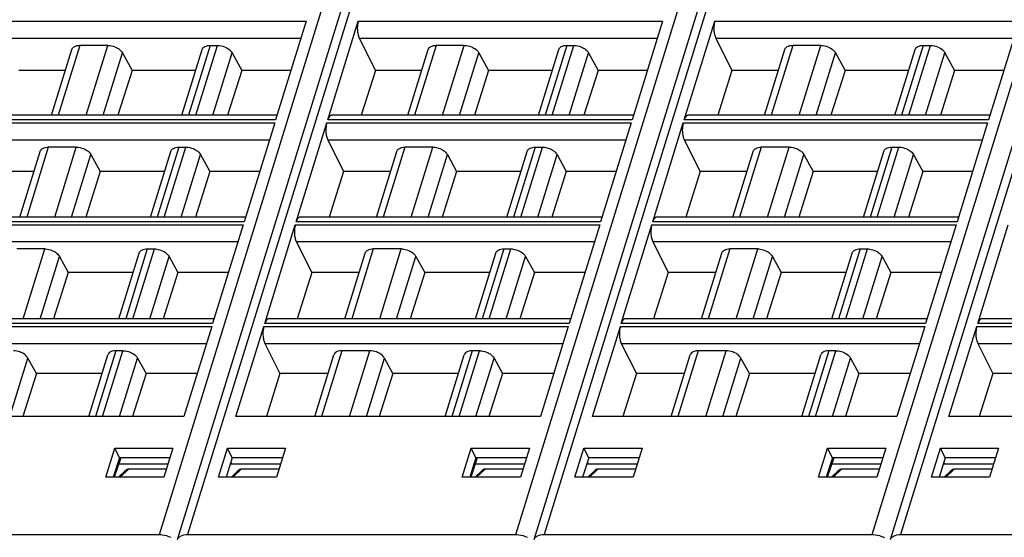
# Model space of a CAD drawing. Header units: millimetres. Extents: x 0 to 841, y 0 to 594.
# Tile 75 of 237: x 392 to 456, y 100 to 133. Entities that reach past the tile are written whole.
import ezdxf

# ---------------------------------------------------------------- set-up
doc = ezdxf.new("R2010")
doc.units = ezdxf.units.MM
doc.header["$LTSCALE"] = 46.255
doc.layers.get('0').update_dxf_attribs({"linetype": 'CONTINUOUS'})

msp = doc.modelspace()

# ---------------------------------------------------------------- linework, layer by layer
at = {"color": 7, "linetype": 'CONTINUOUS'}
for p, q in [((425.26149, 99.42039), (443.77957, 159.3449)), ((448.56434, 99.42039), (465.58841, 154.51031)), ((401.95865, 99.42039), (418.9376, 154.36429)), ((410.36274, 133.33188), (408.3657, 126.86946)), ((411.77334, 126.86946), (413.77038, 133.33188)), ((433.66559, 133.33188), (431.66855, 126.86946)), ((435.07618, 126.86946), (437.07322, 133.33188)), ((456.96843, 133.33188), (454.97139, 126.86946)), ((413.83491, 132.23022), (414.89314, 130.10553)), ((437.13775, 132.23022), (438.19598, 130.10553)), ((393.7121, 127.17217), (395.0411, 131.47281)), ((397.39542, 131.74827), (395.56582, 131.74827)), ((402.24113, 127.17217), (403.57013, 131.47281)), ((404.09487, 131.74827), (404.56128, 131.74827)), ((417.01495, 127.17217), (418.34395, 131.47281)), ((420.69827, 131.74827), (418.86867, 131.74827)), ((425.54397, 127.17217), (426.87297, 131.47281)), ((427.39771, 131.74827), (427.86413, 131.74827)), ((440.31779, 127.17217), (441.64679, 131.47281)), ((444.00111, 131.74827), (442.17151, 131.74827)), ((448.84682, 127.17217), (450.17582, 131.47281)), ((450.70056, 131.74827), (451.16697, 131.74827)), ((398.34963, 131.26022), (398.98151, 130.10553)), ((405.51548, 131.26022), (406.14736, 130.10553)), ((421.65247, 131.26022), (422.28435, 130.10553)), ((428.81833, 131.26022), (429.45021, 130.10553)), ((444.95531, 131.26022), (445.58719, 130.10553)), ((452.12117, 131.26022), (452.75305, 130.10553)), ((394.61858, 130.10553), (391.5903, 130.10553)), ((398.98151, 130.10553), (398.05655, 127.17217)), ((403.14761, 130.10553), (398.98151, 130.10553)), ((406.14736, 130.10553), (405.22241, 127.17217)), ((409.36573, 130.10553), (406.14736, 130.10553)), ((414.89314, 130.10553), (413.96925, 127.17217)), ((417.92143, 130.10553), (414.89314, 130.10553)), ((422.28435, 130.10553), (421.35939, 127.17217)), ((426.45045, 130.10553), (422.28435, 130.10553)), ((429.45021, 130.10553), (428.52525, 127.17217)), ((432.66857, 130.10553), (429.45021, 130.10553)), ((438.19598, 130.10553), (437.27209, 127.17217)), ((441.22427, 130.10553), (438.19598, 130.10553)), ((445.58719, 130.10553), (444.66224, 127.17217)), ((449.75329, 130.10553), (445.58719, 130.10553)), ((452.75305, 130.10553), (451.82809, 127.17217)), ((455.97141, 130.10553), (452.75305, 130.10553)), ((408.45925, 127.17217), (388.72426, 127.17217)), ((431.76209, 127.17217), (412.02711, 127.17217)), ((455.06493, 127.17217), (435.32995, 127.17217)), ((408.30518, 126.6736), (406.30814, 120.21118)), ((409.71577, 120.21118), (411.71281, 126.6736)), ((431.60802, 126.6736), (429.61098, 120.21118)), ((433.01862, 120.21118), (435.01566, 126.6736)), ((454.91087, 126.6736), (452.91383, 120.21118)), ((411.77734, 125.57194), (412.81136, 123.49588)), ((435.08018, 125.57194), (436.1142, 123.49588)), ((395.33786, 125.08999), (393.50826, 125.08999)), ((402.03731, 125.08999), (402.50372, 125.08999)), ((418.6407, 125.08999), (416.8111, 125.08999)), ((425.34015, 125.08999), (425.80656, 125.08999)), ((441.94355, 125.08999), (440.11395, 125.08999)), ((448.64299, 125.08999), (449.10941, 125.08999)), ((391.65454, 120.51389), (392.98354, 124.81453)), ((396.29206, 124.60194), (396.89733, 123.49588)), ((400.18357, 120.51389), (401.51257, 124.81453)), ((403.45792, 124.60194), (404.06319, 123.49588)), ((414.95738, 120.51389), (416.28638, 124.81453)), ((419.59491, 124.60194), (420.20018, 123.49588)), ((423.48641, 120.51389), (424.81541, 124.81453)), ((426.76076, 124.60194), (427.36603, 123.49588)), ((438.26023, 120.51389), (439.58923, 124.81453)), ((442.89775, 124.60194), (443.50302, 123.49588)), ((446.78925, 120.51389), (448.11825, 124.81453)), ((450.06361, 124.60194), (450.66887, 123.49588)), ((392.57605, 123.49588), (389.50851, 123.49588)), ((396.89733, 123.49588), (395.95704, 120.51389)), ((401.10507, 123.49588), (396.89733, 123.49588)), ((404.06319, 123.49588), (403.1229, 120.51389)), ((407.32319, 123.49588), (404.06319, 123.49588)), ((412.81136, 123.49588), (411.87215, 120.51389)), ((415.87889, 123.49588), (412.81136, 123.49588)), ((420.20018, 123.49588), (419.25989, 120.51389)), ((424.40791, 123.49588), (420.20018, 123.49588)), ((427.36603, 123.49588), (426.42574, 120.51389)), ((430.62603, 123.49588), (427.36603, 123.49588)), ((436.1142, 123.49588), (435.17499, 120.51389)), ((439.18173, 123.49588), (436.1142, 123.49588)), ((443.50302, 123.49588), (442.56273, 120.51389)), ((447.71076, 123.49588), (443.50302, 123.49588)), ((450.66887, 123.49588), (449.72858, 120.51389)), ((453.92888, 123.49588), (450.66887, 123.49588)), ((406.40168, 120.51389), (386.6667, 120.51389)), ((429.70453, 120.51389), (409.96954, 120.51389)), ((453.00737, 120.51389), (433.27239, 120.51389)), ((406.24762, 120.01532), (404.25058, 113.5529)), ((407.65821, 113.5529), (409.65525, 120.01532)), ((429.55046, 120.01532), (427.55342, 113.5529)), ((430.96105, 113.5529), (432.95809, 120.01532)), ((452.8533, 120.01532), (450.85626, 113.5529)), ((454.26389, 113.5529), (456.26093, 120.01532)), ((393.2803, 118.43171), (391.4507, 118.43171)), ((399.97974, 118.43171), (400.44616, 118.43171)), ((409.71978, 118.91366), (410.72957, 116.88623)), ((416.58314, 118.43171), (414.75354, 118.43171)), ((423.28259, 118.43171), (423.749, 118.43171)), ((433.02262, 118.91366), (434.03242, 116.88623)), ((439.88598, 118.43171), (438.05638, 118.43171)), ((446.58543, 118.43171), (447.05184, 118.43171)), ((394.2345, 117.94366), (394.81316, 116.88623)), ((398.126, 113.85561), (399.455, 118.15625)), ((401.40036, 117.94366), (401.97901, 116.88623)), ((412.89982, 113.85561), (414.22882, 118.15625)), ((417.53734, 117.94366), (418.116, 116.88623)), ((421.42885, 113.85561), (422.75784, 118.15625)), ((424.7032, 117.94366), (425.28186, 116.88623)), ((436.20266, 113.85561), (437.53166, 118.15625)), ((440.84019, 117.94366), (441.41884, 116.88623)), ((444.73169, 113.85561), (446.06069, 118.15625)), ((448.00604, 117.94366), (448.5847, 116.88623)), ((394.81316, 116.88623), (393.85753, 113.85561)), ((399.06253, 116.88623), (394.81316, 116.88623)), ((401.97901, 116.88623), (401.02339, 113.85561)), ((405.28065, 116.88623), (401.97901, 116.88623)), ((410.72957, 116.88623), (409.77505, 113.85561)), ((413.83635, 116.88623), (410.72957, 116.88623)), ((418.116, 116.88623), (417.16038, 113.85561)), ((422.36538, 116.88623), (418.116, 116.88623)), ((425.28186, 116.88623), (424.32623, 113.85561)), ((428.5835, 116.88623), (425.28186, 116.88623)), ((434.03242, 116.88623), (433.07789, 113.85561)), ((437.1392, 116.88623), (434.03242, 116.88623)), ((441.41884, 116.88623), (440.46322, 113.85561)), ((445.66822, 116.88623), (441.41884, 116.88623)), ((448.5847, 116.88623), (447.62908, 113.85561)), ((451.88634, 116.88623), (448.5847, 116.88623)), ((404.34412, 113.85561), (384.60913, 113.85561)), ((404.19005, 113.35704), (402.36847, 107.4624)), ((405.7761, 107.4624), (407.59768, 113.35704)), ((427.64696, 113.85561), (407.91198, 113.85561)), ((427.4929, 113.35704), (425.67131, 107.4624)), ((429.07894, 107.4624), (430.90053, 113.35704)), ((450.94981, 113.85561), (431.21482, 113.85561)), ((450.79574, 113.35704), (448.97415, 107.4624)), ((452.38179, 107.4624), (454.20337, 113.35704)), ((474.25265, 113.85561), (454.51766, 113.85561)), ((407.66221, 112.25538), (408.64779, 110.27658)), ((430.96506, 112.25538), (431.95063, 110.27658)), ((454.2679, 112.25538), (455.25348, 110.27658)), ((396.15035, 107.4624), (397.39744, 111.49798)), ((398.38859, 111.77343), (397.92218, 111.77343)), ((410.92417, 107.4624), (412.17126, 111.49798)), ((414.52558, 111.77343), (412.696, 111.77343)), ((419.45319, 107.4624), (420.70028, 111.49798)), ((421.69143, 111.77343), (421.22502, 111.77343)), ((434.22701, 107.4624), (435.4741, 111.49798)), ((437.82842, 111.77343), (435.99884, 111.77343)), ((442.75604, 107.4624), (444.00312, 111.49798)), ((444.99427, 111.77343), (444.52787, 111.77343)), ((392.72898, 110.27658), (392.17694, 111.28538)), ((399.34279, 111.28538), (399.89484, 110.27658)), ((416.03183, 110.27658), (415.47978, 111.28538)), ((422.64563, 111.28538), (423.19768, 110.27658)), ((439.33467, 110.27658), (438.78262, 111.28538)), ((445.94848, 111.28538), (446.50052, 110.27658)), ((392.72898, 110.27658), (391.84161, 107.4624)), ((397.02, 110.27658), (392.72898, 110.27658)), ((399.89484, 110.27658), (399.00746, 107.4624)), ((403.23812, 110.27658), (399.89484, 110.27658)), ((408.64779, 110.27658), (407.76143, 107.4624)), ((411.79382, 110.27658), (408.64779, 110.27658)), ((416.03183, 110.27658), (415.14445, 107.4624)), ((420.32284, 110.27658), (416.03183, 110.27658)), ((423.19768, 110.27658), (422.3103, 107.4624)), ((426.54096, 110.27658), (423.19768, 110.27658)), ((431.95063, 110.27658), (431.06427, 107.4624)), ((435.09666, 110.27658), (431.95063, 110.27658)), ((439.33467, 110.27658), (438.44729, 107.4624)), ((443.62568, 110.27658), (439.33467, 110.27658)), ((446.50052, 110.27658), (445.61315, 107.4624)), ((449.8438, 110.27658), (446.50052, 110.27658)), ((455.25348, 110.27658), (454.36712, 107.4624)), ((458.3995, 110.27658), (455.25348, 110.27658)), ((402.36847, 107.4624), (382.47326, 107.4624)), ((425.67131, 107.4624), (405.7761, 107.4624)), ((448.97415, 107.4624), (429.07894, 107.4624)), ((472.277, 107.4624), (452.38179, 107.4624)), ((397.25782, 103.49349), (397.84671, 105.40022)), ((397.84674, 105.40022), (401.6548, 105.40022)), ((398.16004, 104.77215), (397.84674, 105.40022)), ((401.65485, 105.40022), (401.06528, 103.49349)), ((404.62631, 103.49349), (405.2152, 105.40022)), ((405.21523, 105.40022), (409.02328, 105.40022)), ((405.52852, 104.77215), (405.21523, 105.40022)), ((409.02334, 105.40022), (408.43377, 103.49349)), ((420.56067, 103.49349), (421.14955, 105.40022)), ((421.14958, 105.40022), (424.95764, 105.40022)), ((421.46288, 104.77215), (421.14958, 105.40022)), ((424.9577, 105.40022), (424.36813, 103.49349)), ((427.92916, 103.49349), (428.51804, 105.40022)), ((428.51807, 105.40022), (432.32613, 105.40022)), ((428.83137, 104.77215), (428.51807, 105.40022)), ((432.32618, 105.40022), (431.73662, 103.49349)), ((443.86351, 103.49349), (444.4524, 105.40022)), ((444.45242, 105.40022), (448.26048, 105.40022)), ((444.76572, 104.77215), (444.45242, 105.40022)), ((448.26054, 105.40022), (447.67097, 103.49349)), ((451.232, 103.49349), (451.82088, 105.40022)), ((451.82091, 105.40022), (455.62897, 105.40022)), ((452.13421, 104.77215), (451.82091, 105.40022)), ((455.62903, 105.40022), (455.03946, 103.49349)), ((398.16001, 104.77215), (397.75774, 103.49349)), ((398.24649, 104.77215), (397.8178, 103.49349)), ((398.1103, 104.36594), (401.33521, 104.36646)), ((401.46065, 104.77215), (398.16004, 104.77215)), ((405.5285, 104.77215), (405.12623, 103.49349)), ((405.39989, 104.36336), (408.7029, 104.36389)), ((405.43286, 104.46816), (405.48428, 104.36338)), ((408.82914, 104.77215), (405.52852, 104.77215)), ((421.46285, 104.77215), (421.06059, 103.49349)), ((421.54934, 104.77215), (421.12064, 103.49349)), ((421.41315, 104.36594), (424.63805, 104.36646)), ((424.76349, 104.77215), (421.46288, 104.77215)), ((428.83134, 104.77215), (428.42907, 103.49349)), ((428.70274, 104.36336), (432.00575, 104.36389)), ((428.7357, 104.46816), (428.78712, 104.36338)), ((432.13198, 104.77215), (428.83137, 104.77215)), ((444.7657, 104.77215), (444.36343, 103.49349)), ((444.85218, 104.77215), (444.42349, 103.49349)), ((444.71599, 104.36594), (447.9409, 104.36646)), ((448.06634, 104.77215), (444.76572, 104.77215)), ((452.13418, 104.77215), (451.73192, 103.49349)), ((452.00558, 104.36336), (455.30859, 104.36389)), ((452.03855, 104.46816), (452.08997, 104.36338)), ((455.43482, 104.77215), (452.13421, 104.77215)), ((398.53558, 103.91468), (398.10465, 103.49349)), ((401.23023, 104.02693), (398.75124, 104.02693)), ((405.47314, 103.49349), (405.90407, 103.91468)), ((408.59871, 104.02693), (406.11972, 104.02693)), ((421.83843, 103.91468), (421.40749, 103.49349)), ((424.53307, 104.02693), (422.05408, 104.02693)), ((428.77598, 103.49349), (429.20691, 103.91468)), ((431.90156, 104.02693), (429.42257, 104.02693)), ((445.14127, 103.91468), (444.71033, 103.49349)), ((447.83591, 104.02693), (445.35692, 104.02693)), ((452.07882, 103.49349), (452.50976, 103.91468)), ((455.2044, 104.02693), (452.72541, 104.02693)), ((401.06532, 103.49349), (397.25777, 103.49349)), ((408.4338, 103.49349), (404.62626, 103.49349)), ((424.36816, 103.49349), (420.56061, 103.49349)), ((431.73665, 103.49349), (427.9291, 103.49349)), ((447.671, 103.49349), (443.86345, 103.49349)), ((455.03949, 103.49349), (451.23194, 103.49349)), ((379.30619, 99.74675), (400.76691, 99.74675)), ((402.60903, 99.74675), (424.06975, 99.74675)), ((425.91187, 99.74675), (447.37259, 99.74675)), ((449.21472, 99.74675), (470.67544, 99.74675))]:
    msp.add_line(p, q, dxfattribs=at)
at = {"color": 9, "linetype": 'CONTINUOUS'}
for p, q in [((419.16725, 153.32917), (402.60903, 99.74675)), ((442.49017, 153.39414), (425.91187, 99.74675)), ((465.91325, 153.78324), (449.21472, 99.74675)), ((400.76691, 99.74675), (417.10908, 152.63002)), ((424.06975, 99.74675), (440.41192, 152.63002)), ((447.37259, 99.74675), (463.71476, 152.63002)), ((390.46753, 133.33188), (410.36274, 133.33188)), ((413.77038, 133.33188), (433.66559, 133.33188)), ((437.07322, 133.33188), (456.96843, 133.33188)), ((390.53206, 132.23022), (410.0223, 132.23022)), ((413.83491, 132.23022), (433.32515, 132.23022)), ((437.13775, 132.23022), (456.62799, 132.23022)), ((395.56585, 131.74827), (394.15173, 127.17217)), ((395.98131, 127.17217), (397.39543, 131.74827)), ((404.09487, 131.74827), (402.68075, 127.17217)), ((403.14716, 127.17217), (404.56128, 131.74827)), ((418.86869, 131.74827), (417.45457, 127.17217)), ((419.28415, 127.17217), (420.69827, 131.74827)), ((427.39771, 131.74827), (425.98359, 127.17217)), ((426.45001, 127.17217), (427.86413, 131.74827)), ((442.17153, 131.74827), (440.75741, 127.17217)), ((442.58699, 127.17217), (444.00112, 131.74827)), ((450.70056, 131.74827), (449.28644, 127.17217)), ((449.75285, 127.17217), (451.16697, 131.74827)), ((397.08633, 127.17217), (398.34963, 131.26022)), ((404.25218, 127.17217), (405.51548, 131.26022)), ((420.38917, 127.17217), (421.65247, 131.26022)), ((427.55502, 127.17217), (428.81833, 131.26022)), ((443.69201, 127.17217), (444.95531, 131.26022)), ((450.85787, 127.17217), (452.12117, 131.26022)), ((408.3657, 126.86946), (388.47049, 126.86946)), ((431.66855, 126.86946), (411.77334, 126.86946)), ((454.97139, 126.86946), (435.07618, 126.86946)), ((388.40997, 126.6736), (408.30518, 126.6736)), ((411.71281, 126.6736), (431.60802, 126.6736)), ((435.01566, 126.6736), (454.91087, 126.6736)), ((388.4745, 125.57194), (407.96474, 125.57194)), ((411.77734, 125.57194), (431.26758, 125.57194)), ((435.08018, 125.57194), (454.57043, 125.57194)), ((393.50828, 125.08999), (392.09416, 120.51389)), ((393.92374, 120.51389), (395.33787, 125.08999)), ((402.03731, 125.08999), (400.62319, 120.51389)), ((401.0896, 120.51389), (402.50372, 125.08999)), ((416.81113, 125.08999), (415.397, 120.51389)), ((417.22659, 120.51389), (418.64071, 125.08999)), ((425.34015, 125.08999), (423.92603, 120.51389)), ((424.39244, 120.51389), (425.80656, 125.08999)), ((440.11397, 125.08999), (438.69985, 120.51389)), ((440.52943, 120.51389), (441.94355, 125.08999)), ((448.64299, 125.08999), (447.22887, 120.51389)), ((447.69528, 120.51389), (449.10941, 125.08999)), ((395.02876, 120.51389), (396.29206, 124.60194)), ((402.19462, 120.51389), (403.45792, 124.60194)), ((418.33161, 120.51389), (419.59491, 124.60194)), ((425.49746, 120.51389), (426.76076, 124.60194)), ((441.63445, 120.51389), (442.89775, 124.60194)), ((448.8003, 120.51389), (450.06361, 124.60194)), ((386.35241, 120.01532), (406.24762, 120.01532)), ((406.30814, 120.21118), (386.41293, 120.21118)), ((409.65525, 120.01532), (429.55046, 120.01532)), ((429.61098, 120.21118), (409.71577, 120.21118)), ((432.95809, 120.01532), (452.8533, 120.01532)), ((452.91383, 120.21118), (433.01862, 120.21118)), ((386.41693, 118.91366), (405.90718, 118.91366)), ((391.86618, 113.85561), (393.2803, 118.43171)), ((399.97974, 118.43171), (398.56562, 113.85561)), ((399.03203, 113.85561), (400.44616, 118.43171)), ((409.71978, 118.91366), (429.21002, 118.91366)), ((414.75356, 118.43171), (413.33944, 113.85561)), ((415.16902, 113.85561), (416.58314, 118.43171)), ((423.28259, 118.43171), (421.86847, 113.85561)), ((422.33488, 113.85561), (423.749, 118.43171)), ((433.02262, 118.91366), (452.51286, 118.91366)), ((438.05641, 118.43171), (436.64228, 113.85561)), ((438.47187, 113.85561), (439.88599, 118.43171)), ((446.58543, 118.43171), (445.17131, 113.85561)), ((445.63772, 113.85561), (447.05184, 118.43171)), ((392.9712, 113.85561), (394.2345, 117.94366)), ((400.13705, 113.85561), (401.40036, 117.94366)), ((416.27404, 113.85561), (417.53734, 117.94366)), ((423.4399, 113.85561), (424.7032, 117.94366)), ((439.57688, 113.85561), (440.84019, 117.94366)), ((446.74274, 113.85561), (448.00604, 117.94366)), ((384.29484, 113.35704), (404.19005, 113.35704)), ((404.25058, 113.5529), (384.35536, 113.5529)), ((407.59768, 113.35704), (427.4929, 113.35704)), ((427.55342, 113.5529), (407.65821, 113.5529)), ((430.90053, 113.35704), (450.79574, 113.35704)), ((450.85626, 113.5529), (430.96105, 113.5529)), ((454.20337, 113.35704), (474.09858, 113.35704)), ((474.15911, 113.5529), (454.26389, 113.5529)), ((384.35937, 112.25538), (403.84961, 112.25538)), ((407.66221, 112.25538), (427.15246, 112.25538)), ((430.96506, 112.25538), (450.4553, 112.25538)), ((454.2679, 112.25538), (473.75814, 112.25538)), ((397.92218, 111.77343), (396.58997, 107.4624)), ((397.05638, 107.4624), (398.38859, 111.77343)), ((412.696, 111.77343), (411.36379, 107.4624)), ((413.19337, 107.4624), (414.52558, 111.77343)), ((421.22502, 111.77343), (419.89281, 107.4624)), ((420.35922, 107.4624), (421.69144, 111.77343)), ((435.99884, 111.77343), (434.66663, 107.4624)), ((436.49621, 107.4624), (437.82842, 111.77343)), ((444.52787, 111.77343), (443.19566, 107.4624)), ((443.66207, 107.4624), (444.99428, 111.77343)), ((390.99555, 107.4624), (392.17694, 111.28538)), ((398.1614, 107.4624), (399.34279, 111.28538)), ((414.29839, 107.4624), (415.47978, 111.28538)), ((421.46424, 107.4624), (422.64563, 111.28538)), ((437.60123, 107.4624), (438.78262, 111.28538)), ((444.76709, 107.4624), (445.94848, 111.28538)), ((398.20545, 103.49349), (398.75124, 104.02693)), ((405.57394, 103.49349), (406.11972, 104.02693)), ((421.5083, 103.49349), (422.05408, 104.02693)), ((428.87678, 103.49349), (429.42257, 104.02693)), ((444.81114, 103.49349), (445.35692, 104.02693)), ((452.17963, 103.49349), (452.72541, 104.02693))]:
    msp.add_line(p, q, dxfattribs=at)
at = {"color": 7, "linetype": 'CONTINUOUS'}
for centre, radius, start, end in [((402.32307, 99.2906), 0.38896, 135.1986304, 143.0935541), ((447.4053, 98.16806), 1.56579, 61.0760513, 63.1201359), ((448.92876, 99.2906), 0.38896, 135.1986304, 143.0935541)]:
    msp.add_arc(centre, radius, start, end, dxfattribs=at)
for centre in [(398.59064, 103.54899), (405.95913, 103.54899), (421.89348, 103.54899), (429.26197, 103.54899), (445.19632, 103.54899), (452.56481, 103.54899)]:
    msp.add_ellipse(centre, major_axis=(0.21971, 0.46519), ratio=0.49901929, start_param=0.23146357, end_param=0.9310605, dxfattribs=at)
for points, knots in [([(413.77038, 133.33188), (413.7574, 133.2899), (413.71211, 133.10297), (413.7027, 132.90832), (413.71136, 132.76047)], [0, 0, 0, 0, 0.22881463, 1, 1, 1, 1]), ([(437.07322, 133.33188), (437.06024, 133.2899), (437.01496, 133.10297), (437.00554, 132.90832), (437.0142, 132.76047)], [0, 0, 0, 0, 0.22881463, 1, 1, 1, 1]), ([(413.71136, 132.76047), (413.7171, 132.66252), (413.74136, 132.48113), (413.79736, 132.30559), (413.83491, 132.23022)], [0, 0, 0, 0, 0.53816872, 1, 1, 1, 1]), ([(437.0142, 132.76047), (437.01994, 132.66252), (437.0442, 132.48113), (437.10021, 132.30559), (437.13775, 132.23022)], [0, 0, 0, 0, 0.53816872, 1, 1, 1, 1]), ([(395.0411, 131.47281), (395.05279, 131.51064), (395.07981, 131.55892), (395.11653, 131.59779), (395.1266, 131.60732)], [0, 0, 0, 0, 0.7407559, 1, 1, 1, 1]), ([(395.1266, 131.60732), (395.15127, 131.63066), (395.27986, 131.72181), (395.44384, 131.74827), (395.56582, 131.74827)], [0, 0, 0, 0, 0.21777869, 1, 1, 1, 1]), ([(397.39542, 131.74827), (397.44271, 131.74827), (397.63791, 131.73489), (397.82942, 131.67475), (397.96125, 131.60732)], [0, 0, 0, 0, 0.24204309, 1, 1, 1, 1]), ([(397.96125, 131.60732), (398.0042, 131.58535), (398.15461, 131.49715), (398.28883, 131.37132), (398.34964, 131.2602)], [0, 0, 0, 0, 0.27579327, 1, 1, 1, 1]), ([(403.57012, 131.47281), (403.58182, 131.51064), (403.60883, 131.55892), (403.64556, 131.59779), (403.65562, 131.60732)], [0, 0, 0, 0, 0.7407559, 1, 1, 1, 1]), ([(403.65562, 131.60732), (403.68029, 131.63066), (403.80889, 131.72181), (403.97287, 131.74827), (404.09485, 131.74827)], [0, 0, 0, 0, 0.21777869, 1, 1, 1, 1]), ([(404.56128, 131.74827), (404.60857, 131.74827), (404.80376, 131.73489), (404.99527, 131.67475), (405.12711, 131.60732)], [0, 0, 0, 0, 0.24204309, 1, 1, 1, 1]), ([(405.12711, 131.60732), (405.17006, 131.58535), (405.32046, 131.49715), (405.45468, 131.37132), (405.51549, 131.2602)], [0, 0, 0, 0, 0.27579327, 1, 1, 1, 1]), ([(418.34394, 131.47281), (418.35563, 131.51064), (418.38265, 131.55892), (418.41937, 131.59779), (418.42944, 131.60732)], [0, 0, 0, 0, 0.7407559, 1, 1, 1, 1]), ([(418.42944, 131.60732), (418.45411, 131.63066), (418.58271, 131.72181), (418.74669, 131.74827), (418.86867, 131.74827)], [0, 0, 0, 0, 0.21777869, 1, 1, 1, 1]), ([(420.69827, 131.74827), (420.74555, 131.74827), (420.94075, 131.73489), (421.13226, 131.67475), (421.2641, 131.60732)], [0, 0, 0, 0, 0.24204309, 1, 1, 1, 1]), ([(421.2641, 131.60732), (421.30704, 131.58535), (421.45745, 131.49715), (421.59167, 131.37132), (421.65248, 131.2602)], [0, 0, 0, 0, 0.27579327, 1, 1, 1, 1]), ([(426.87297, 131.47281), (426.88466, 131.51064), (426.91168, 131.55892), (426.9484, 131.59779), (426.95846, 131.60732)], [0, 0, 0, 0, 0.7407559, 1, 1, 1, 1]), ([(426.95846, 131.60732), (426.98313, 131.63066), (427.11173, 131.72181), (427.27571, 131.74827), (427.39769, 131.74827)], [0, 0, 0, 0, 0.21777869, 1, 1, 1, 1]), ([(427.86412, 131.74827), (427.91141, 131.74827), (428.10661, 131.73489), (428.29811, 131.67475), (428.42995, 131.60732)], [0, 0, 0, 0, 0.24204309, 1, 1, 1, 1]), ([(428.42995, 131.60732), (428.4729, 131.58535), (428.62331, 131.49715), (428.75753, 131.37132), (428.81834, 131.2602)], [0, 0, 0, 0, 0.27579327, 1, 1, 1, 1]), ([(441.64678, 131.47281), (441.65848, 131.51064), (441.6855, 131.55892), (441.72222, 131.59779), (441.73228, 131.60732)], [0, 0, 0, 0, 0.7407559, 1, 1, 1, 1]), ([(441.73228, 131.60732), (441.75695, 131.63066), (441.88555, 131.72181), (442.04953, 131.74827), (442.17151, 131.74827)], [0, 0, 0, 0, 0.21777869, 1, 1, 1, 1]), ([(444.00111, 131.74827), (444.0484, 131.74827), (444.2436, 131.73489), (444.4351, 131.67475), (444.56694, 131.60732)], [0, 0, 0, 0, 0.24204309, 1, 1, 1, 1]), ([(444.56694, 131.60732), (444.60989, 131.58535), (444.7603, 131.49715), (444.89451, 131.37132), (444.95532, 131.2602)], [0, 0, 0, 0, 0.27579327, 1, 1, 1, 1]), ([(450.17581, 131.47281), (450.1875, 131.51064), (450.21452, 131.55892), (450.25124, 131.59779), (450.26131, 131.60732)], [0, 0, 0, 0, 0.7407559, 1, 1, 1, 1]), ([(450.26131, 131.60732), (450.28598, 131.63066), (450.41457, 131.72181), (450.57855, 131.74827), (450.70053, 131.74827)], [0, 0, 0, 0, 0.21777869, 1, 1, 1, 1]), ([(451.16696, 131.74827), (451.21425, 131.74827), (451.40945, 131.73489), (451.60096, 131.67475), (451.73279, 131.60732)], [0, 0, 0, 0, 0.24204309, 1, 1, 1, 1]), ([(451.73279, 131.60732), (451.77574, 131.58535), (451.92615, 131.49715), (452.06037, 131.37132), (452.12118, 131.2602)], [0, 0, 0, 0, 0.27579327, 1, 1, 1, 1]), ([(411.92766, 127.13476), (411.89215, 127.10719), (411.8286, 127.02184), (411.79059, 126.92528), (411.77334, 126.86946)], [0, 0, 0, 0, 0.43482843, 1, 1, 1, 1]), ([(435.23051, 127.13476), (435.195, 127.10719), (435.13144, 127.02184), (435.09343, 126.92528), (435.07618, 126.86946)], [0, 0, 0, 0, 0.43482843, 1, 1, 1, 1]), ([(411.71281, 126.6736), (411.69984, 126.63162), (411.65455, 126.44469), (411.64513, 126.25004), (411.65379, 126.10219)], [0, 0, 0, 0, 0.22881463, 1, 1, 1, 1]), ([(435.01566, 126.6736), (435.00268, 126.63162), (434.95739, 126.44469), (434.94798, 126.25004), (434.95664, 126.10219)], [0, 0, 0, 0, 0.22881463, 1, 1, 1, 1]), ([(411.65379, 126.10219), (411.65953, 126.00424), (411.6838, 125.82286), (411.7398, 125.64731), (411.77734, 125.57194)], [0, 0, 0, 0, 0.53816872, 1, 1, 1, 1]), ([(434.95664, 126.10219), (434.96238, 126.00424), (434.98664, 125.82286), (435.04264, 125.64731), (435.08018, 125.57194)], [0, 0, 0, 0, 0.53816872, 1, 1, 1, 1]), ([(392.98353, 124.81453), (392.99523, 124.85237), (393.02225, 124.90065), (393.05897, 124.93952), (393.06903, 124.94904)], [0, 0, 0, 0, 0.7407559, 1, 1, 1, 1]), ([(393.06903, 124.94904), (393.0937, 124.97238), (393.2223, 125.06353), (393.38628, 125.08999), (393.50826, 125.08999)], [0, 0, 0, 0, 0.21777869, 1, 1, 1, 1]), ([(395.33786, 125.08999), (395.38515, 125.08999), (395.58035, 125.07661), (395.77185, 125.01647), (395.90369, 124.94904)], [0, 0, 0, 0, 0.24204309, 1, 1, 1, 1]), ([(395.90369, 124.94904), (395.94664, 124.92707), (396.09705, 124.83887), (396.23126, 124.71304), (396.29207, 124.60192)], [0, 0, 0, 0, 0.27579327, 1, 1, 1, 1]), ([(401.51256, 124.81453), (401.52425, 124.85237), (401.55127, 124.90065), (401.58799, 124.93952), (401.59806, 124.94904)], [0, 0, 0, 0, 0.7407559, 1, 1, 1, 1]), ([(401.59806, 124.94904), (401.62273, 124.97238), (401.75132, 125.06353), (401.9153, 125.08999), (402.03728, 125.08999)], [0, 0, 0, 0, 0.21777869, 1, 1, 1, 1]), ([(402.50371, 125.08999), (402.551, 125.08999), (402.7462, 125.07661), (402.93771, 125.01647), (403.06954, 124.94904)], [0, 0, 0, 0, 0.24204309, 1, 1, 1, 1]), ([(403.06954, 124.94904), (403.11249, 124.92707), (403.2629, 124.83887), (403.39712, 124.71304), (403.45793, 124.60192)], [0, 0, 0, 0, 0.27579327, 1, 1, 1, 1]), ([(416.28638, 124.81453), (416.29807, 124.85237), (416.32509, 124.90065), (416.36181, 124.93952), (416.37188, 124.94904)], [0, 0, 0, 0, 0.7407559, 1, 1, 1, 1]), ([(416.37188, 124.94904), (416.39655, 124.97238), (416.52514, 125.06353), (416.68912, 125.08999), (416.8111, 125.08999)], [0, 0, 0, 0, 0.21777869, 1, 1, 1, 1]), ([(418.6407, 125.08999), (418.68799, 125.08999), (418.88319, 125.07661), (419.07469, 125.01647), (419.20653, 124.94904)], [0, 0, 0, 0, 0.24204309, 1, 1, 1, 1]), ([(419.20653, 124.94904), (419.24948, 124.92707), (419.39989, 124.83887), (419.53411, 124.71304), (419.59492, 124.60192)], [0, 0, 0, 0, 0.27579327, 1, 1, 1, 1]), ([(424.8154, 124.81453), (424.82709, 124.85237), (424.85411, 124.90065), (424.89083, 124.93952), (424.9009, 124.94904)], [0, 0, 0, 0, 0.7407559, 1, 1, 1, 1]), ([(424.9009, 124.94904), (424.92557, 124.97238), (425.05417, 125.06353), (425.21815, 125.08999), (425.34013, 125.08999)], [0, 0, 0, 0, 0.21777869, 1, 1, 1, 1]), ([(425.80656, 125.08999), (425.85385, 125.08999), (426.04904, 125.07661), (426.24055, 125.01647), (426.37239, 124.94904)], [0, 0, 0, 0, 0.24204309, 1, 1, 1, 1]), ([(426.37239, 124.94904), (426.41534, 124.92707), (426.56574, 124.83887), (426.69996, 124.71304), (426.76077, 124.60192)], [0, 0, 0, 0, 0.27579327, 1, 1, 1, 1]), ([(439.58922, 124.81453), (439.60091, 124.85237), (439.62793, 124.90065), (439.66465, 124.93952), (439.67472, 124.94904)], [0, 0, 0, 0, 0.7407559, 1, 1, 1, 1]), ([(439.67472, 124.94904), (439.69939, 124.97238), (439.82799, 125.06353), (439.99197, 125.08999), (440.11395, 125.08999)], [0, 0, 0, 0, 0.21777869, 1, 1, 1, 1]), ([(441.94355, 125.08999), (441.99083, 125.08999), (442.18603, 125.07661), (442.37754, 125.01647), (442.50938, 124.94904)], [0, 0, 0, 0, 0.24204309, 1, 1, 1, 1]), ([(442.50938, 124.94904), (442.55232, 124.92707), (442.70273, 124.83887), (442.83695, 124.71304), (442.89776, 124.60192)], [0, 0, 0, 0, 0.27579327, 1, 1, 1, 1]), ([(448.11825, 124.81453), (448.12994, 124.85237), (448.15696, 124.90065), (448.19368, 124.93952), (448.20374, 124.94904)], [0, 0, 0, 0, 0.7407559, 1, 1, 1, 1]), ([(448.20374, 124.94904), (448.22841, 124.97238), (448.35701, 125.06353), (448.52099, 125.08999), (448.64297, 125.08999)], [0, 0, 0, 0, 0.21777869, 1, 1, 1, 1]), ([(449.1094, 125.08999), (449.15669, 125.08999), (449.35189, 125.07661), (449.54339, 125.01647), (449.67523, 124.94904)], [0, 0, 0, 0, 0.24204309, 1, 1, 1, 1]), ([(449.67523, 124.94904), (449.71818, 124.92707), (449.86859, 124.83887), (450.0028, 124.71304), (450.06362, 124.60192)], [0, 0, 0, 0, 0.27579327, 1, 1, 1, 1]), ([(409.8701, 120.47648), (409.83459, 120.44891), (409.77103, 120.36356), (409.73302, 120.267), (409.71577, 120.21118)], [0, 0, 0, 0, 0.43482843, 1, 1, 1, 1]), ([(433.17294, 120.47648), (433.13743, 120.44891), (433.07388, 120.36356), (433.03586, 120.267), (433.01862, 120.21118)], [0, 0, 0, 0, 0.43482843, 1, 1, 1, 1]), ([(409.65525, 120.01532), (409.64227, 119.97334), (409.59699, 119.78641), (409.58757, 119.59176), (409.59623, 119.44391)], [0, 0, 0, 0, 0.22881463, 1, 1, 1, 1]), ([(432.95809, 120.01532), (432.94512, 119.97334), (432.89983, 119.78641), (432.89041, 119.59176), (432.89907, 119.44391)], [0, 0, 0, 0, 0.22881463, 1, 1, 1, 1]), ([(409.59623, 119.44391), (409.60197, 119.34596), (409.62623, 119.16458), (409.68224, 118.98903), (409.71978, 118.91366)], [0, 0, 0, 0, 0.53816872, 1, 1, 1, 1]), ([(432.89907, 119.44391), (432.90481, 119.34596), (432.92908, 119.16458), (432.98508, 118.98903), (433.02262, 118.91366)], [0, 0, 0, 0, 0.53816872, 1, 1, 1, 1]), ([(393.2803, 118.43171), (393.32758, 118.43171), (393.52278, 118.41833), (393.71429, 118.35819), (393.84613, 118.29076)], [0, 0, 0, 0, 0.24204309, 1, 1, 1, 1]), ([(399.54049, 118.29076), (399.56516, 118.3141), (399.69376, 118.40525), (399.85774, 118.43171), (399.97972, 118.43171)], [0, 0, 0, 0, 0.21777869, 1, 1, 1, 1]), ([(400.44615, 118.43171), (400.49344, 118.43171), (400.68864, 118.41833), (400.88014, 118.35819), (401.01198, 118.29076)], [0, 0, 0, 0, 0.24204309, 1, 1, 1, 1]), ([(414.31431, 118.29076), (414.33898, 118.3141), (414.46758, 118.40525), (414.63156, 118.43171), (414.75354, 118.43171)], [0, 0, 0, 0, 0.21777869, 1, 1, 1, 1]), ([(416.58314, 118.43171), (416.63043, 118.43171), (416.82563, 118.41833), (417.01713, 118.35819), (417.14897, 118.29076)], [0, 0, 0, 0, 0.24204309, 1, 1, 1, 1]), ([(422.84334, 118.29076), (422.86801, 118.3141), (422.9966, 118.40525), (423.16058, 118.43171), (423.28256, 118.43171)], [0, 0, 0, 0, 0.21777869, 1, 1, 1, 1]), ([(423.74899, 118.43171), (423.79628, 118.43171), (423.99148, 118.41833), (424.18299, 118.35819), (424.31482, 118.29076)], [0, 0, 0, 0, 0.24204309, 1, 1, 1, 1]), ([(437.61716, 118.29076), (437.64183, 118.3141), (437.77042, 118.40525), (437.9344, 118.43171), (438.05638, 118.43171)], [0, 0, 0, 0, 0.21777869, 1, 1, 1, 1]), ([(439.88598, 118.43171), (439.93327, 118.43171), (440.12847, 118.41833), (440.31997, 118.35819), (440.45181, 118.29076)], [0, 0, 0, 0, 0.24204309, 1, 1, 1, 1]), ([(446.14618, 118.29076), (446.17085, 118.3141), (446.29945, 118.40525), (446.46343, 118.43171), (446.58541, 118.43171)], [0, 0, 0, 0, 0.21777869, 1, 1, 1, 1]), ([(447.05184, 118.43171), (447.09912, 118.43171), (447.29432, 118.41833), (447.48583, 118.35819), (447.61767, 118.29076)], [0, 0, 0, 0, 0.24204309, 1, 1, 1, 1]), ([(393.84613, 118.29076), (393.88907, 118.26879), (394.03948, 118.18059), (394.1737, 118.05476), (394.23451, 117.94364)], [0, 0, 0, 0, 0.27579327, 1, 1, 1, 1]), ([(399.455, 118.15626), (399.46669, 118.19409), (399.49371, 118.24237), (399.53043, 118.28124), (399.54049, 118.29076)], [0, 0, 0, 0, 0.7407559, 1, 1, 1, 1]), ([(401.01198, 118.29076), (401.05493, 118.26879), (401.20534, 118.18059), (401.33955, 118.05476), (401.40037, 117.94364)], [0, 0, 0, 0, 0.27579327, 1, 1, 1, 1]), ([(414.22881, 118.15626), (414.24051, 118.19409), (414.26752, 118.24237), (414.30425, 118.28124), (414.31431, 118.29076)], [0, 0, 0, 0, 0.7407559, 1, 1, 1, 1]), ([(417.14897, 118.29076), (417.19192, 118.26879), (417.34233, 118.18059), (417.47654, 118.05476), (417.53735, 117.94364)], [0, 0, 0, 0, 0.27579327, 1, 1, 1, 1]), ([(422.75784, 118.15626), (422.76953, 118.19409), (422.79655, 118.24237), (422.83327, 118.28124), (422.84334, 118.29076)], [0, 0, 0, 0, 0.7407559, 1, 1, 1, 1]), ([(424.31482, 118.29076), (424.35777, 118.26879), (424.50818, 118.18059), (424.6424, 118.05476), (424.70321, 117.94364)], [0, 0, 0, 0, 0.27579327, 1, 1, 1, 1]), ([(437.53166, 118.15626), (437.54335, 118.19409), (437.57037, 118.24237), (437.60709, 118.28124), (437.61716, 118.29076)], [0, 0, 0, 0, 0.7407559, 1, 1, 1, 1]), ([(440.45181, 118.29076), (440.49476, 118.26879), (440.64517, 118.18059), (440.77939, 118.05476), (440.8402, 117.94364)], [0, 0, 0, 0, 0.27579327, 1, 1, 1, 1]), ([(446.06068, 118.15626), (446.07237, 118.19409), (446.09939, 118.24237), (446.13611, 118.28124), (446.14618, 118.29076)], [0, 0, 0, 0, 0.7407559, 1, 1, 1, 1]), ([(447.61767, 118.29076), (447.66061, 118.26879), (447.81102, 118.18059), (447.94524, 118.05476), (448.00605, 117.94364)], [0, 0, 0, 0, 0.27579327, 1, 1, 1, 1]), ([(407.59768, 113.35704), (407.58471, 113.31506), (407.53942, 113.12813), (407.53001, 112.93349), (407.53867, 112.78563)], [0, 0, 0, 0, 0.22881463, 1, 1, 1, 1]), ([(407.81253, 113.8182), (407.77703, 113.79064), (407.71347, 113.70528), (407.67546, 113.60872), (407.65821, 113.5529)], [0, 0, 0, 0, 0.43482843, 1, 1, 1, 1]), ([(430.90053, 113.35704), (430.88755, 113.31506), (430.84227, 113.12813), (430.83285, 112.93349), (430.84151, 112.78563)], [0, 0, 0, 0, 0.22881463, 1, 1, 1, 1]), ([(431.11538, 113.8182), (431.07987, 113.79064), (431.01631, 113.70528), (430.9783, 113.60872), (430.96105, 113.5529)], [0, 0, 0, 0, 0.43482843, 1, 1, 1, 1]), ([(454.20337, 113.35704), (454.1904, 113.31506), (454.14511, 113.12813), (454.13569, 112.93349), (454.14435, 112.78563)], [0, 0, 0, 0, 0.22881463, 1, 1, 1, 1]), ([(454.41822, 113.8182), (454.38271, 113.79064), (454.31916, 113.70528), (454.28114, 113.60872), (454.26389, 113.5529)], [0, 0, 0, 0, 0.43482843, 1, 1, 1, 1]), ([(407.53867, 112.78563), (407.54441, 112.68768), (407.56867, 112.5063), (407.62467, 112.33076), (407.66221, 112.25538)], [0, 0, 0, 0, 0.53816872, 1, 1, 1, 1]), ([(430.84151, 112.78563), (430.84725, 112.68768), (430.87151, 112.5063), (430.92752, 112.33076), (430.96506, 112.25538)], [0, 0, 0, 0, 0.53816872, 1, 1, 1, 1]), ([(454.14435, 112.78563), (454.15009, 112.68768), (454.17435, 112.5063), (454.23036, 112.33076), (454.2679, 112.25538)], [0, 0, 0, 0, 0.53816872, 1, 1, 1, 1]), ([(391.78855, 111.63249), (391.74439, 111.65508), (391.56546, 111.73352), (391.36846, 111.77343), (391.22274, 111.77343)], [0, 0, 0, 0, 0.25398713, 1, 1, 1, 1]), ([(392.17694, 111.28538), (392.15817, 111.31967), (392.05772, 111.46429), (391.90966, 111.57054), (391.78855, 111.63249)], [0, 0, 0, 0, 0.22322338, 1, 1, 1, 1]), ([(397.48294, 111.63249), (397.47287, 111.62296), (397.43614, 111.5841), (397.40908, 111.53583), (397.39738, 111.49799)], [0, 0, 0, 0, 0.25924581, 1, 1, 1, 1]), ([(397.92218, 111.77343), (397.87765, 111.77343), (397.72345, 111.76377), (397.5636, 111.70879), (397.48294, 111.63249)], [0, 0, 0, 0, 0.28622803, 1, 1, 1, 1]), ([(398.38859, 111.77343), (398.43587, 111.77343), (398.63107, 111.76005), (398.82258, 111.69991), (398.95442, 111.63248)], [0, 0, 0, 0, 0.24204309, 1, 1, 1, 1]), ([(398.95442, 111.63248), (398.99736, 111.61051), (399.14777, 111.52231), (399.28199, 111.39648), (399.3428, 111.28536)], [0, 0, 0, 0, 0.27579327, 1, 1, 1, 1]), ([(412.25676, 111.63249), (412.24669, 111.62296), (412.20996, 111.5841), (412.1829, 111.53583), (412.1712, 111.49799)], [0, 0, 0, 0, 0.25924581, 1, 1, 1, 1]), ([(412.696, 111.77343), (412.65147, 111.77343), (412.49727, 111.76377), (412.33742, 111.70879), (412.25676, 111.63249)], [0, 0, 0, 0, 0.28622803, 1, 1, 1, 1]), ([(415.0914, 111.63249), (415.04723, 111.65508), (414.8683, 111.73352), (414.6713, 111.77343), (414.52558, 111.77343)], [0, 0, 0, 0, 0.25398713, 1, 1, 1, 1]), ([(415.47978, 111.28538), (415.46102, 111.31967), (415.36056, 111.46429), (415.2125, 111.57054), (415.0914, 111.63249)], [0, 0, 0, 0, 0.22322338, 1, 1, 1, 1]), ([(420.78578, 111.63249), (420.77571, 111.62296), (420.73898, 111.5841), (420.71193, 111.53583), (420.70022, 111.49799)], [0, 0, 0, 0, 0.25924581, 1, 1, 1, 1]), ([(421.22502, 111.77343), (421.1805, 111.77343), (421.0263, 111.76377), (420.86645, 111.70879), (420.78578, 111.63249)], [0, 0, 0, 0, 0.28622803, 1, 1, 1, 1]), ([(421.69143, 111.77343), (421.73872, 111.77343), (421.93392, 111.76005), (422.12542, 111.69991), (422.25726, 111.63248)], [0, 0, 0, 0, 0.24204309, 1, 1, 1, 1]), ([(422.25726, 111.63248), (422.30021, 111.61051), (422.45062, 111.52231), (422.58483, 111.39648), (422.64565, 111.28536)], [0, 0, 0, 0, 0.27579327, 1, 1, 1, 1]), ([(435.5596, 111.63249), (435.54953, 111.62296), (435.5128, 111.5841), (435.48575, 111.53583), (435.47404, 111.49799)], [0, 0, 0, 0, 0.25924581, 1, 1, 1, 1]), ([(435.99884, 111.77343), (435.95431, 111.77343), (435.80011, 111.76377), (435.64026, 111.70879), (435.5596, 111.63249)], [0, 0, 0, 0, 0.28622803, 1, 1, 1, 1]), ([(438.39424, 111.63249), (438.35007, 111.65508), (438.17115, 111.73352), (437.97414, 111.77343), (437.82842, 111.77343)], [0, 0, 0, 0, 0.25398713, 1, 1, 1, 1]), ([(438.78262, 111.28538), (438.76386, 111.31967), (438.66341, 111.46429), (438.51534, 111.57054), (438.39424, 111.63249)], [0, 0, 0, 0, 0.22322338, 1, 1, 1, 1]), ([(444.08862, 111.63249), (444.07856, 111.62296), (444.04182, 111.5841), (444.01477, 111.53583), (444.00307, 111.49799)], [0, 0, 0, 0, 0.25924581, 1, 1, 1, 1]), ([(444.52787, 111.77343), (444.48334, 111.77343), (444.32914, 111.76377), (444.16929, 111.70879), (444.08862, 111.63249)], [0, 0, 0, 0, 0.28622803, 1, 1, 1, 1]), ([(444.99427, 111.77343), (445.04156, 111.77343), (445.23676, 111.76005), (445.42827, 111.69991), (445.5601, 111.63248)], [0, 0, 0, 0, 0.24204309, 1, 1, 1, 1]), ([(445.5601, 111.63248), (445.60305, 111.61051), (445.75346, 111.52231), (445.88768, 111.39648), (445.94849, 111.28536)], [0, 0, 0, 0, 0.27579327, 1, 1, 1, 1]), ([(400.76691, 99.74675), (400.82887, 99.74675), (401.08411, 99.72935), (401.33492, 99.6522), (401.50754, 99.56469)], [0, 0, 0, 0, 0.24251396, 1, 1, 1, 1]), ([(402.04709, 99.56469), (402.07704, 99.59491), (402.24026, 99.71478), (402.45167, 99.74675), (402.60903, 99.74675)], [0, 0, 0, 0, 0.21286217, 1, 1, 1, 1]), ([(424.06975, 99.74675), (424.13171, 99.74675), (424.38696, 99.72935), (424.63776, 99.6522), (424.81038, 99.56469)], [0, 0, 0, 0, 0.24251396, 1, 1, 1, 1]), ([(425.34993, 99.56469), (425.37989, 99.59491), (425.54311, 99.71478), (425.75451, 99.74675), (425.91187, 99.74675)], [0, 0, 0, 0, 0.21286217, 1, 1, 1, 1]), ([(447.37259, 99.74675), (447.43456, 99.74675), (447.6898, 99.72935), (447.94061, 99.6522), (448.11323, 99.56469)], [0, 0, 0, 0, 0.24251396, 1, 1, 1, 1]), ([(448.65277, 99.56469), (448.68273, 99.59491), (448.84595, 99.71478), (449.05735, 99.74675), (449.21472, 99.74675)], [0, 0, 0, 0, 0.21286217, 1, 1, 1, 1])]:
    msp.add_open_spline(points, degree=3, knots=knots, dxfattribs=at)
for points in [[(411.98215, 127.16474), (411.96248, 127.15818), (411.94404, 127.14747), (411.92766, 127.13476)], [(412.02711, 127.17216), (412.01192, 127.17215), (411.99656, 127.16954), (411.98215, 127.16474)], [(435.28499, 127.16474), (435.26532, 127.15818), (435.24688, 127.14747), (435.23051, 127.13476)], [(435.32995, 127.17216), (435.31476, 127.17215), (435.2994, 127.16954), (435.28499, 127.16474)], [(409.92458, 120.50646), (409.90492, 120.4999), (409.88647, 120.48919), (409.8701, 120.47648)], [(409.96954, 120.51388), (409.95435, 120.51387), (409.93899, 120.51126), (409.92458, 120.50646)], [(433.22743, 120.50646), (433.20776, 120.4999), (433.18932, 120.48919), (433.17294, 120.47648)], [(433.27239, 120.51388), (433.2572, 120.51387), (433.24184, 120.51126), (433.22743, 120.50646)], [(407.86702, 113.84818), (407.84735, 113.84162), (407.82891, 113.83091), (407.81253, 113.8182)], [(407.91198, 113.8556), (407.89679, 113.85559), (407.88143, 113.85298), (407.86702, 113.84818)], [(431.16986, 113.84818), (431.1502, 113.84162), (431.13175, 113.83091), (431.11538, 113.8182)], [(431.21482, 113.8556), (431.19963, 113.85559), (431.18427, 113.85298), (431.16986, 113.84818)], [(454.4727, 113.84818), (454.45304, 113.84162), (454.4346, 113.83091), (454.41822, 113.8182)], [(454.51766, 113.8556), (454.50248, 113.85559), (454.48711, 113.85298), (454.4727, 113.84818)]]:
    msp.add_open_spline(points, degree=3, dxfattribs=at)

doc.saveas('drawing.dxf')
